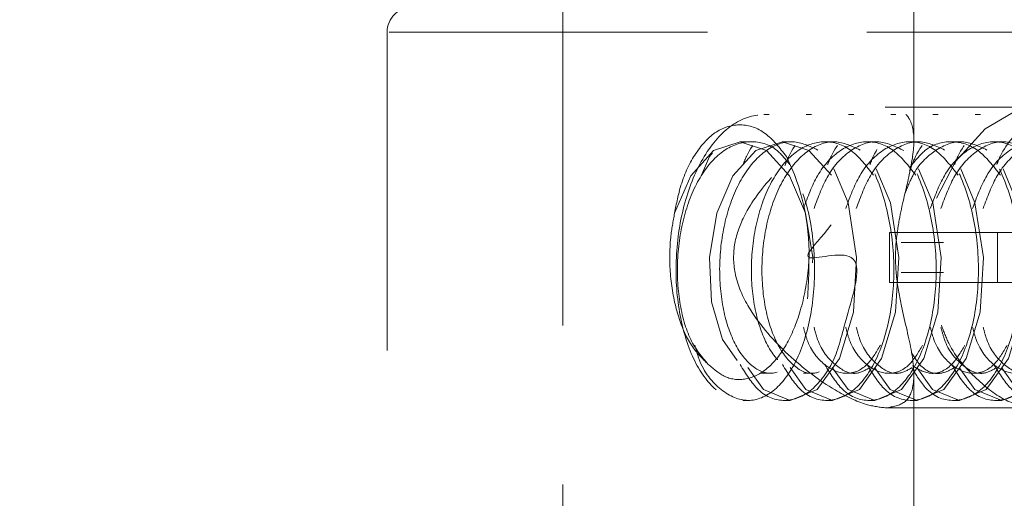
# Model space of a CAD drawing. Header units: millimetres. Extents: x 621 to 813, y 304 to 665.
# Tile 4 of 32: x 633.25 to 637.18, y 329.29 to 331.2. Entities that reach past the tile are written whole.
import ezdxf

# ---------------------------------------------------------------- set-up
doc = ezdxf.new("R2010")
doc.units = ezdxf.units.MM
doc.linetypes.add('HIDDEN', pattern=[1.905, 1.27, -0.635])

msp = doc.modelspace()

# ---------------------------------------------------------------- linework, layer by layer
at = {"color": 7, "linetype": 'HIDDEN', "lineweight": 18}
for p, q in [((635.417, 331.2462), (635.417, 327.3262)), ((636.817, 330.7115), (636.817, 331.2462)), ((634.717, 331.1462), (634.717, 329.2462)), ((634.7247, 331.1462), (637.5093, 331.1462)), ((636.2399, 330.8172), (636.2188, 330.8172)), ((636.4085, 330.8172), (636.3874, 330.8172)), ((636.5771, 330.8172), (636.556, 330.8172)), ((637.2972, 330.8472), (636.7029, 330.8472)), ((636.7457, 330.8172), (636.7246, 330.8172)), ((636.9142, 330.8172), (636.8932, 330.8172)), ((637.0828, 330.8172), (637.0618, 330.8172)), ((636.1659, 330.709), (636.1237, 330.709)), ((636.3345, 330.709), (636.2923, 330.709)), ((636.5031, 330.709), (636.4609, 330.709)), ((636.6717, 330.709), (636.6295, 330.709)), ((636.8403, 330.709), (636.7981, 330.709)), ((637.0089, 330.709), (636.9667, 330.709)), ((637.1774, 330.709), (637.1353, 330.709)), ((636.7201, 330.3472), (637.1505, 330.3472)), ((636.7201, 330.1472), (636.7201, 330.3472)), ((637.1505, 330.3472), (637.6563, 330.3472)), ((637.1505, 330.3472), (637.1505, 330.1472)), ((636.9353, 330.3072), (636.7667, 330.3072)), ((636.7667, 330.1872), (636.9353, 330.1872)), ((637.1505, 330.1472), (636.7201, 330.1472)), ((637.1505, 330.1472), (637.6563, 330.1472)), ((636.2084, 329.7855), (636.2506, 329.7855)), ((636.377, 329.7855), (636.4192, 329.7855)), ((636.5456, 329.7855), (636.5878, 329.7855)), ((636.7142, 329.7855), (636.7564, 329.7855)), ((636.817, 327.3262), (636.817, 329.7884)), ((636.8828, 329.7855), (636.925, 329.7855)), ((637.0514, 329.7855), (637.0936, 329.7855)), ((636.1345, 329.6772), (636.1556, 329.6772)), ((636.3031, 329.6772), (636.3242, 329.6772)), ((636.4717, 329.6772), (636.4928, 329.6772)), ((636.6403, 329.6772), (636.6614, 329.6772)), ((636.8089, 329.6772), (636.8299, 329.6772)), ((636.9775, 329.6772), (636.9985, 329.6772)), ((637.1461, 329.6772), (637.1671, 329.6772)), ((636.7071, 329.6472), (637.2972, 329.6472))]:
    msp.add_line(p, q, dxfattribs=at)
at = {"color": 7, "linetype": 'HIDDEN', "lineweight": 18, "flags": 128}
for points in [[(636.1546, 329.8078), (636.2174, 329.7206), (636.3242, 329.6772), (636.431, 329.7206), (636.5199, 329.8442), (636.5759, 330.0291), (636.5887, 330.2472), (636.5548, 330.4654), (636.4778, 330.6503), (636.4778, 330.6503), (636.3678, 330.7738), (636.2399, 330.8172), (636.112, 330.7738), (636.002, 330.6503), (635.9707, 330.5752)], [(636.3232, 329.8078), (636.386, 329.7206), (636.4928, 329.6772), (636.5996, 329.7206), (636.6885, 329.8442), (636.7444, 330.0291), (636.7573, 330.2472), (636.7234, 330.4654), (636.6464, 330.6503), (636.6464, 330.6503), (636.5363, 330.7738), (636.4085, 330.8172), (636.2806, 330.7738), (636.1935, 330.676)], [(636.4918, 329.8078), (636.5545, 329.7206), (636.6614, 329.6772), (636.7682, 329.7206), (636.8571, 329.8442), (636.913, 330.0291), (636.9258, 330.2472), (636.892, 330.4654), (636.815, 330.6503), (636.815, 330.6503), (636.7049, 330.7738), (636.5771, 330.8172), (636.4492, 330.7738), (636.362, 330.676)], [(636.6604, 329.8078), (636.7231, 329.7206), (636.8299, 329.6772), (636.9368, 329.7206), (637.0257, 329.8442), (637.0816, 330.0291), (637.0944, 330.2472), (637.0606, 330.4654), (636.9836, 330.6503), (636.9836, 330.6503), (636.8735, 330.7738), (636.7457, 330.8172), (636.6178, 330.7738), (636.5306, 330.676)], [(636.829, 329.8078), (636.8917, 329.7206), (636.9985, 329.6772), (637.1054, 329.7206), (637.1943, 329.8442), (637.2502, 330.0291), (637.263, 330.2472), (637.2292, 330.4654), (637.1521, 330.6503), (637.1521, 330.6503), (637.0421, 330.7738), (636.9142, 330.8172), (636.7864, 330.7738), (636.6992, 330.676)], [(636.9976, 329.8078), (637.0603, 329.7206), (637.1671, 329.6772), (637.2739, 329.7206), (637.3629, 329.8442), (637.4188, 330.0291), (637.4316, 330.2472), (637.3977, 330.4654), (637.3207, 330.6503), (637.3207, 330.6503), (637.2107, 330.7738), (637.0828, 330.8172), (636.955, 330.7738), (636.8678, 330.676)], [(636.9071, 330.4842), (636.9825, 330.63), (637.1009, 330.7608), (637.2306, 330.8359), (637.3382, 330.8419), (637.4154, 330.7894), (637.4666, 330.6833), (637.4951, 330.5222), (637.5054, 330.3236), (637.5044, 330.1309), (637.4939, 329.9607), (637.4663, 329.8103), (637.4086, 329.6971), (637.3183, 329.6486), (637.2972, 329.6472), (637.2972, 329.6472)], [(637.1662, 329.8078), (637.2289, 329.7206), (637.3357, 329.6772), (637.4425, 329.7206), (637.5315, 329.8442), (637.5874, 330.0291), (637.6002, 330.2472), (637.5663, 330.4654), (637.4893, 330.6503), (637.4893, 330.6503), (637.3793, 330.7738), (637.2514, 330.8172), (637.1235, 330.7738), (637.0364, 330.676)], [(636.488, 330.5752), (636.3982, 330.6738), (636.2926, 330.709), (636.187, 330.6738), (636.0958, 330.5737), (636.0315, 330.4239), (636.002, 330.2472), (636.0104, 330.0705), (636.0537, 329.9207), (636.1237, 329.8206), (636.2083, 329.7855), (636.2928, 329.8206), (636.3628, 329.9207), (636.4061, 330.0705), (636.4145, 330.2472), (636.3851, 330.4239), (636.3207, 330.5737), (636.2296, 330.6738), (636.124, 330.709), (636.0184, 330.6738), (635.9272, 330.5737), (635.8629, 330.4239), (635.8629, 330.4239)]]:
    msp.add_lwpolyline(points, dxfattribs=at)
at = {"color": 7, "linetype": 'Continuous', "lineweight": 25}
msp.add_arc((636.117, 317.5506), 15, 100.58418, 244.32071, dxfattribs=at)
at = {"color": 7, "linetype": 'HIDDEN', "lineweight": 18}
for centre, radius, start, end in [((636.117, 317.5506), 14.6, 94.3209, 247.80826), ((634.817, 331.1462), 0.1, 90, 180), ((635.5282, 330.2647), 0.8709, 358.8485, 26.2757)]:
    msp.add_arc(centre, radius, start, end, dxfattribs=at)
for points, knots in [([(636.1245, 329.8203), (636.1473, 329.7831), (636.1984, 329.6996), (636.304, 329.6641), (636.4114, 329.7051), (636.5097, 329.8394), (636.5427, 330.0025), (636.6445, 330.3142), (636.2677, 330.185), (636.6207, 330.4568), (636.4453, 330.6596), (636.3543, 330.7879), (636.2176, 330.832), (636.0882, 330.7876), (635.9752, 330.6608), (635.8965, 330.471), (635.862, 330.2472), (635.8754, 330.0234), (635.9331, 329.8337), (636.0246, 329.7069), (636.1345, 329.6624), (636.2445, 329.7069), (636.3353, 329.8337), (636.3957, 330.0234), (636.3979, 330.1726), (636.399, 330.2472)], [0, 0, 0, 0, 0.0350606, 0.078519, 0.1219774, 0.1654358, 0.2088942, 0.2523526, 0.2913717, 0.348124, 0.3915824, 0.4350408, 0.4784992, 0.5219576, 0.565416, 0.6088744, 0.6523328, 0.6957912, 0.7392496, 0.782708, 0.8261664, 0.8696248, 0.9130832, 0.9565416, 1, 1, 1, 1]), ([(636.7071, 329.6472), (636.734, 329.652), (636.7878, 329.6615), (636.822, 329.739), (636.8141, 329.8651), (636.7738, 330.0169), (636.7449, 330.1667), (636.7416, 330.2896), (636.762, 330.4271), (636.7986, 330.5681), (636.8233, 330.7043), (636.8095, 330.8012), (636.7532, 330.8493), (636.6637, 330.8488), (636.5493, 330.8055), (636.4041, 330.7156), (636.2527, 330.5815), (636.1402, 330.4288), (636.0934, 330.2907), (636.1012, 330.1613), (636.1739, 330.0086), (636.3154, 329.8503), (636.4841, 329.7233), (636.622, 329.6568), (636.6814, 329.6501), (636.7071, 329.6472)], [0, 0, 0, 0, 0.041783, 0.083385, 0.14083, 0.19946, 0.230384, 0.261642, 0.28818, 0.336694, 0.389212, 0.438984, 0.479919, 0.520996, 0.559122, 0.600383, 0.662464, 0.710364, 0.739559, 0.76898, 0.804135, 0.863125, 0.924882, 0.967518, 1, 1, 1, 1]), ([(636.2931, 329.8203), (636.3159, 329.7831), (636.367, 329.6997), (636.4722, 329.6637), (636.5814, 329.7066), (636.6731, 329.8338), (636.7307, 330.0234), (636.7442, 330.2472), (636.7097, 330.471), (636.6309, 330.6608), (636.5185, 330.7873), (636.3868, 330.8329), (636.2586, 330.7846), (636.1696, 330.7028), (636.1403, 330.6289), (636.136, 330.6178)], [0, 0, 0, 0, 0.06733, 0.150786, 0.234243, 0.317699, 0.401156, 0.484612, 0.568069, 0.651525, 0.734982, 0.818438, 0.901895, 0.985351, 1, 1, 1, 1]), ([(636.4617, 329.8203), (636.4845, 329.7831), (636.5356, 329.6997), (636.6408, 329.6637), (636.75, 329.7066), (636.8417, 329.8338), (636.8993, 330.0234), (636.9128, 330.2472), (636.8783, 330.471), (636.7995, 330.6608), (636.6871, 330.7874), (636.5554, 330.8328), (636.4271, 330.7847), (636.3374, 330.7016), (636.3077, 330.626), (636.3027, 330.6135)], [0, 0, 0, 0, 0.067197, 0.15049, 0.233782, 0.317074, 0.400367, 0.483659, 0.566952, 0.650244, 0.733537, 0.816829, 0.900122, 0.983414, 1, 1, 1, 1]), ([(636.6303, 329.8203), (636.6531, 329.7831), (636.7042, 329.6997), (636.8094, 329.6637), (636.9186, 329.7066), (637.0103, 329.8338), (637.0679, 330.0234), (637.0813, 330.2472), (637.0469, 330.471), (636.9681, 330.6608), (636.8557, 330.7873), (636.724, 330.8329), (636.5958, 330.7846), (636.5068, 330.7028), (636.4775, 330.6289), (636.4732, 330.6178)], [0, 0, 0, 0, 0.06733, 0.150786, 0.234243, 0.317699, 0.401156, 0.484612, 0.568069, 0.651525, 0.734982, 0.818438, 0.901895, 0.985351, 1, 1, 1, 1]), ([(636.8103, 329.8044), (636.8296, 329.7734), (636.8773, 329.6967), (636.9781, 329.6641), (637.0872, 329.7065), (637.1789, 329.8338), (637.2365, 330.0234), (637.2499, 330.2472), (637.2155, 330.471), (637.1367, 330.6608), (637.0243, 330.7873), (636.8926, 330.8329), (636.7644, 330.7846), (636.6754, 330.7028), (636.6461, 330.6289), (636.6418, 330.6178)], [0, 0, 0, 0, 0.057211, 0.141573, 0.225935, 0.310297, 0.394659, 0.479021, 0.563383, 0.647745, 0.732107, 0.816469, 0.900831, 0.985193, 1, 1, 1, 1]), ([(636.9675, 329.8203), (636.9903, 329.7831), (637.0414, 329.6997), (637.1466, 329.6637), (637.2558, 329.7066), (637.3475, 329.8338), (637.4051, 330.0234), (637.4185, 330.2472), (637.3841, 330.471), (637.3053, 330.6608), (637.1928, 330.7874), (637.0613, 330.8327), (636.9325, 330.7853), (636.8395, 330.6959), (636.8075, 330.6125), (636.7998, 330.5926)], [0, 0, 0, 0, 0.0665719, 0.1490894, 0.2316068, 0.3141243, 0.3966418, 0.4791592, 0.5616767, 0.6441942, 0.7267117, 0.8092291, 0.8917466, 0.9742641, 1, 1, 1, 1]), ([(637.1361, 329.8203), (637.1589, 329.7831), (637.21, 329.6997), (637.3152, 329.6637), (637.4244, 329.7066), (637.5161, 329.8338), (637.5737, 330.0234), (637.5871, 330.2472), (637.5527, 330.471), (637.4739, 330.6608), (637.3615, 330.7873), (637.2298, 330.8329), (637.1016, 330.7846), (637.0125, 330.7028), (636.9833, 330.6289), (636.9789, 330.6178)], [0, 0, 0, 0, 0.06733, 0.150786, 0.234243, 0.317699, 0.401156, 0.484612, 0.568069, 0.651525, 0.734982, 0.818438, 0.901895, 0.985351, 1, 1, 1, 1]), ([(637.7477, 330.2472), (637.7396, 330.3218), (637.7234, 330.471), (637.6419, 330.6608), (637.5302, 330.7873), (637.3983, 330.8329), (637.2702, 330.7846), (637.1811, 330.7028), (637.1519, 330.6289), (637.1475, 330.6178)], [0, 0, 0, 0, 0.16193, 0.323859, 0.485789, 0.647718, 0.809648, 0.971578, 1, 1, 1, 1]), ([(636.3092, 330.6503), (636.2817, 330.685), (636.2267, 330.7543), (636.1267, 330.7864), (636.029, 330.7595), (635.9455, 330.6713), (635.8882, 330.5533), (635.8703, 330.4621), (635.8629, 330.4239)], [0, 0, 0, 0, 0.180993, 0.361929, 0.542771, 0.71431, 0.880636, 1, 1, 1, 1]), ([(636.3227, 330.6178), (636.3062, 330.6383), (636.2602, 330.6955), (636.1655, 330.7193), (636.0582, 330.6854), (635.9648, 330.5821), (635.8991, 330.4286), (635.869, 330.247), (635.8781, 330.0667), (635.922, 329.9093), (635.9722, 329.8502), (635.9973, 329.8206)], [0, 0, 0, 0, 0.065369, 0.1821979, 0.2990267, 0.4158556, 0.5326845, 0.6495134, 0.7663422, 0.8831711, 1, 1, 1, 1]), ([(636.4338, 330.676), (636.401, 330.6915), (636.3332, 330.7237), (636.2264, 330.684), (636.1335, 330.5825), (636.0676, 330.4285), (636.0377, 330.2472), (636.0465, 330.066), (636.0913, 329.912), (636.1632, 329.8103), (636.2508, 329.7705), (636.3064, 329.8038), (636.3341, 329.8203)], [0, 0, 0, 0, 0.094518, 0.195232, 0.295946, 0.39666, 0.497374, 0.598088, 0.698801, 0.799515, 0.900229, 1, 1, 1, 1]), ([(636.6566, 330.5752), (636.6278, 330.6124), (636.57, 330.6875), (636.4608, 330.7204), (636.3532, 330.6851), (636.2598, 330.5822), (636.1941, 330.4286), (636.1641, 330.2472), (636.173, 330.0659), (636.2177, 329.9123), (636.29, 329.8092), (636.3764, 329.7746), (636.4586, 329.8029), (636.4978, 329.8686), (636.5148, 329.897)], [0, 0, 0, 0, 0.0839041, 0.1690195, 0.2541349, 0.3392503, 0.4243657, 0.509481, 0.5945964, 0.6797118, 0.7648272, 0.8499426, 0.9350579, 1, 1, 1, 1]), ([(636.6024, 330.676), (636.5696, 330.6915), (636.5018, 330.7237), (636.395, 330.684), (636.3021, 330.5825), (636.2362, 330.4285), (636.2063, 330.2472), (636.2151, 330.0661), (636.2599, 329.9118), (636.3318, 329.8113), (636.4091, 329.7723), (636.4549, 329.7979), (636.4727, 329.8078)], [0, 0, 0, 0, 0.098032, 0.202489, 0.306947, 0.411404, 0.515862, 0.62032, 0.724777, 0.829235, 0.933692, 1, 1, 1, 1]), ([(636.8252, 330.5752), (636.7964, 330.6124), (636.7386, 330.6874), (636.6293, 330.7205), (636.5223, 330.6846), (636.4305, 330.5884), (636.3939, 330.4893), (636.3769, 330.4431)], [0, 0, 0, 0, 0.20291, 0.408748, 0.614587, 0.820426, 1, 1, 1, 1]), ([(636.7775, 330.6738), (636.7425, 330.6906), (636.6724, 330.7241), (636.5642, 330.6836), (636.4727, 330.5886), (636.4361, 330.4893), (636.419, 330.4431)], [0, 0, 0, 0, 0.2582377, 0.5164755, 0.7747132, 1, 1, 1, 1]), ([(636.9938, 330.5752), (636.965, 330.6124), (636.9072, 330.6874), (636.7979, 330.7205), (636.6909, 330.6846), (636.599, 330.5884), (636.5625, 330.4893), (636.5454, 330.4431)], [0, 0, 0, 0, 0.20291, 0.408748, 0.614587, 0.820426, 1, 1, 1, 1]), ([(636.9396, 330.676), (636.9067, 330.6916), (636.8388, 330.7238), (636.7328, 330.6835), (636.6413, 330.5886), (636.6046, 330.4893), (636.5876, 330.4431)], [0, 0, 0, 0, 0.246264, 0.50867, 0.771077, 1, 1, 1, 1]), ([(637.1082, 330.676), (637.0753, 330.6917), (637.0073, 330.724), (636.9019, 330.6826), (636.8213, 330.6046), (636.7918, 330.5283), (636.7824, 330.5041)], [0, 0, 0, 0, 0.275751, 0.569578, 0.863404, 1, 1, 1, 1]), ([(637.1624, 330.5752), (637.1336, 330.6125), (637.0756, 330.6878), (636.9671, 330.7189), (636.8699, 330.6939), (636.8214, 330.633), (636.8024, 330.6091)], [0, 0, 0, 0, 0.271397, 0.546712, 0.822026, 1, 1, 1, 1]), ([(637.3309, 330.5752), (637.3022, 330.6124), (637.2444, 330.6874), (637.135, 330.7205), (637.0281, 330.6846), (636.9362, 330.5884), (636.8997, 330.4893), (636.8826, 330.4431)], [0, 0, 0, 0, 0.20291, 0.408748, 0.614587, 0.820426, 1, 1, 1, 1]), ([(637.2768, 330.676), (637.2439, 330.6916), (637.176, 330.7238), (637.07, 330.6835), (636.9784, 330.5886), (636.9418, 330.4893), (636.9248, 330.4431)], [0, 0, 0, 0, 0.246264, 0.5086703, 0.7710766, 1, 1, 1, 1]), ([(637.4824, 330.594), (637.459, 330.6238), (637.4065, 330.6909), (637.3035, 330.7201), (637.1967, 330.6847), (637.1048, 330.5884), (637.0683, 330.4892), (637.0512, 330.4431)], [0, 0, 0, 0, 0.170745, 0.38489, 0.599035, 0.81318, 1, 1, 1, 1]), ([(637.4454, 330.676), (637.4125, 330.6916), (637.3446, 330.7238), (637.2386, 330.6835), (637.147, 330.5886), (637.1104, 330.4893), (637.0934, 330.4431)], [0, 0, 0, 0, 0.246264, 0.50867, 0.771077, 1, 1, 1, 1]), ([(635.9438, 329.897), (635.9488, 329.8789), (635.9713, 329.7972), (636.0475, 329.7093), (636.1551, 329.6617), (636.2656, 329.7071), (636.3569, 329.8336), (636.4148, 330.0236), (636.4276, 330.2465), (636.3951, 330.4739), (636.3378, 330.5915), (636.3092, 330.6503)], [0, 0, 0, 0, 0.034475, 0.155166, 0.275857, 0.396547, 0.517238, 0.637928, 0.758619, 0.879309, 1, 1, 1, 1]), ([(635.8629, 330.4239), (635.857, 330.3921), (635.8422, 330.3111), (635.8428, 330.1705), (635.8703, 330.0221), (635.9226, 329.8949), (635.9723, 329.8455), (635.9973, 329.8206)], [0, 0, 0, 0, 0.139306, 0.354004, 0.568701, 0.783398, 1, 1, 1, 1]), ([(635.9973, 329.8206), (636.0194, 329.8019), (636.0667, 329.7617), (636.1497, 329.7558), (636.2352, 329.7971), (636.3114, 329.8932), (636.3695, 330.0333), (636.3936, 330.1602), (636.3982, 330.2341), (636.399, 330.2472)], [0, 0, 0, 0, 0.13232, 0.284052, 0.445072, 0.611193, 0.78021, 0.960757, 1, 1, 1, 1]), ([(636.3769, 329.9692), (636.3812, 329.9525), (636.3989, 329.8843), (636.46, 329.811), (636.5446, 329.7741), (636.6272, 329.803), (636.6664, 329.8686), (636.6834, 329.897)], [0, 0, 0, 0, 0.079213, 0.323909, 0.568604, 0.8133, 1, 1, 1, 1]), ([(636.419, 329.9692), (636.4233, 329.9525), (636.4411, 329.8841), (636.5018, 329.8132), (636.5775, 329.772), (636.6234, 329.7978), (636.6412, 329.8078)], [0, 0, 0, 0, 0.109421, 0.447429, 0.785438, 1, 1, 1, 1]), ([(636.5454, 329.9692), (636.5498, 329.9525), (636.5675, 329.8843), (636.6285, 329.811), (636.7132, 329.7741), (636.7958, 329.803), (636.835, 329.8686), (636.852, 329.897)], [0, 0, 0, 0, 0.079213, 0.323909, 0.568604, 0.8133, 1, 1, 1, 1]), ([(636.5876, 329.9692), (636.5919, 329.9525), (636.6097, 329.8841), (636.6703, 329.8132), (636.7461, 329.772), (636.792, 329.7978), (636.8098, 329.8078)], [0, 0, 0, 0, 0.109421, 0.447429, 0.785438, 1, 1, 1, 1]), ([(636.8826, 329.9692), (636.887, 329.9525), (636.9047, 329.8843), (636.9657, 329.811), (637.0504, 329.7741), (637.133, 329.803), (637.1722, 329.8686), (637.1892, 329.897)], [0, 0, 0, 0, 0.079213, 0.323909, 0.568604, 0.8133, 1, 1, 1, 1]), ([(636.9248, 329.9692), (636.9291, 329.9525), (636.9469, 329.8841), (637.0075, 329.8132), (637.0833, 329.772), (637.1292, 329.7978), (637.147, 329.8078)], [0, 0, 0, 0, 0.109421, 0.447429, 0.785438, 1, 1, 1, 1]), ([(637.2972, 329.6472), (637.2602, 329.6532), (637.1864, 329.6651), (637.0641, 329.7603), (636.9681, 329.8664), (636.9361, 329.9523), (636.927, 329.9769)], [0, 0, 0, 0, 0.288731, 0.576935, 0.879016, 1, 1, 1, 1]), ([(637.0512, 329.9692), (637.0556, 329.9525), (637.0733, 329.8843), (637.1343, 329.811), (637.219, 329.7741), (637.3016, 329.803), (637.3408, 329.8686), (637.3578, 329.897)], [0, 0, 0, 0, 0.079213, 0.323909, 0.568604, 0.8133, 1, 1, 1, 1]), ([(637.0934, 329.9692), (637.0977, 329.9525), (637.1155, 329.8841), (637.1761, 329.8132), (637.2519, 329.772), (637.2978, 329.7978), (637.3156, 329.8078)], [0, 0, 0, 0, 0.109421, 0.447429, 0.785438, 1, 1, 1, 1]), ([(636.8099, 329.8157), (636.8339, 329.8019), (636.8856, 329.7721), (636.9645, 329.8036), (637.0037, 329.8688), (637.0206, 329.897)], [0, 0, 0, 0, 0.328001, 0.709171, 1, 1, 1, 1]), ([(636.8079, 329.8669), (636.8183, 329.8503), (636.8512, 329.7978), (636.9153, 329.7733), (636.9608, 329.7982), (636.9784, 329.8078)], [0, 0, 0, 0, 0.220224, 0.697215, 1, 1, 1, 1])]:
    msp.add_open_spline(points, degree=3, knots=knots, dxfattribs=at)

doc.saveas('drawing.dxf')
